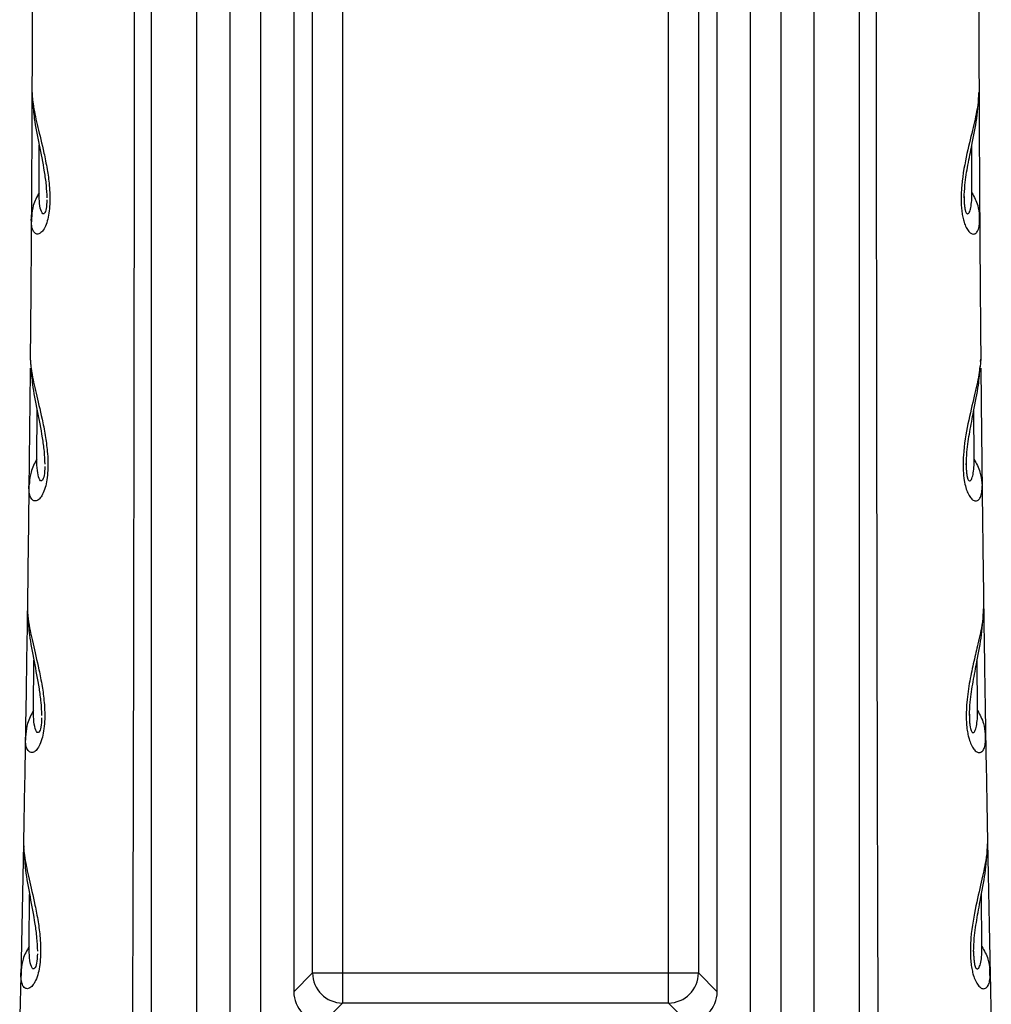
# Model space of a CAD drawing. Header units: millimetres. Extents: x 13 to 546, y 13 to 419.
# Tile 14 of 23: x 310 to 342, y 214 to 247. Entities that reach past the tile are written whole.
import ezdxf

# ---------------------------------------------------------------- set-up
doc = ezdxf.new("R2010")
doc.units = ezdxf.units.MM
doc.header["$LTSCALE"] = 2

msp = doc.modelspace()

# ---------------------------------------------------------------- linework, layer by layer
for p, q in [((316.783, 212.875), (316.783, 284.075)), ((317.78, 284.075), (317.78, 212.875)), ((333.985, 212.875), (333.985, 284.075)), ((334.981, 284.075), (334.981, 212.875)), ((318.882, 282.479), (318.882, 214.471)), ((332.882, 214.471), (332.882, 282.479)), ((319.502, 215.091), (319.502, 281.859)), ((320.498, 281.859), (320.498, 215.091)), ((331.266, 215.091), (331.266, 281.859)), ((332.262, 281.859), (332.262, 215.091)), ((314.182, 212.975), (314.182, 281.47)), ((315.682, 212.975), (315.682, 281.47)), ((336.082, 212.975), (336.082, 281.47)), ((337.582, 212.975), (337.582, 281.47)), ((310.23, 244.198), (310.24, 244.09)), ((310.463, 240.887), (310.467, 242.462)), ((341.301, 240.887), (341.297, 242.462)), ((310.22, 240.104), (310.207, 240.011)), ((310.211, 240.135), (310.216, 239.923)), ((341.544, 240.104), (341.558, 240.011)), ((341.549, 239.923), (341.554, 240.135)), ((310.173, 235.414), (310.183, 235.304)), ((341.584, 235.302), (341.591, 235.382)), ((310.39, 232.074), (310.399, 233.696)), ((341.374, 232.074), (341.366, 233.698)), ((310.142, 231.293), (310.127, 231.199)), ((341.623, 231.293), (341.637, 231.199)), ((310.077, 227.132), (310.086, 227.017)), ((310.278, 223.764), (310.291, 225.434)), ((341.487, 223.764), (341.474, 225.434)), ((310.015, 223.016), (310.018, 222.801)), ((341.746, 222.801), (341.749, 223.016)), ((310.024, 222.984), (310.01, 222.891)), ((341.74, 222.984), (341.755, 222.891)), ((309.949, 219.361), (309.958, 219.24)), ((310.134, 215.967), (310.152, 217.681)), ((341.63, 215.967), (341.612, 217.681)), ((309.876, 215.187), (309.861, 215.094)), ((309.867, 215.22), (309.869, 215.003)), ((341.888, 215.188), (341.903, 215.094)), ((341.895, 215.002), (341.897, 215.22)), ((319.502, 215.091), (318.882, 214.471)), ((320.498, 215.091), (320.498, 214.095)), ((320.498, 215.091), (331.266, 215.091)), ((331.266, 215.091), (332.262, 215.091)), ((332.882, 214.471), (332.262, 215.091)), ((341.903, 215.094), (341.942, 213.355)), ((319.878, 213.475), (320.498, 214.095)), ((331.266, 214.095), (320.498, 214.095)), ((331.266, 214.095), (331.886, 213.475))]:
    msp.add_line(p, q)
at = {"flags": 128}
for points in [[(319.502, 215.091), (319.535, 215.091), (319.602, 215.091), (319.698, 215.091), (319.823, 215.091), (319.97, 215.091), (320.136, 215.091), (320.314, 215.091), (320.498, 215.091)], [(331.266, 214.095), (331.266, 214.128), (331.266, 214.195), (331.266, 214.291), (331.266, 214.416), (331.266, 214.563), (331.266, 214.729), (331.266, 214.907), (331.266, 215.091)]]:
    msp.add_lwpolyline(points, dxfattribs=at)
for centre, start, end in [((320.507, 215.1), 180.508, 269.4919), ((331.257, 215.1), 270.508, 359.4919)]:
    msp.add_arc(centre, 1.005, start, end)
for centre, major_axis, end_param in [((319.886, 214.479), (-0.712, -0.712), 7.064765), ((331.878, 214.479), (0.712, -0.712), 7.064769)]:
    msp.add_ellipse(centre, major_axis=major_axis, ratio=0.992433, start_param=5.501554, end_param=end_param)
for points, knots in [([(313.557, 212.907), (313.561, 213.744), (313.568, 215.391), (313.576, 217.822), (313.582, 220.171), (313.588, 222.439), (313.592, 224.625), (313.596, 226.73), (313.599, 228.752), (313.606, 233.052), (313.615, 239.64), (313.619, 248.543), (313.617, 257.441), (313.61, 264.893), (313.601, 270.828), (313.591, 274.764), (313.587, 279.17), (313.576, 282.128), (313.568, 284.114)], [0, 0, 0, 0, 0.03527, 0.069392, 0.102366, 0.134191, 0.164867, 0.194393, 0.222771, 0.25, 0.375349, 0.5, 0.624725, 0.75, 0.813998, 0.875, 0.916087, 1, 1, 1, 1]), ([(338.207, 212.907), (338.204, 213.713), (338.196, 215.515), (338.187, 218.505), (338.178, 222.068), (338.17, 226.203), (338.159, 232.129), (338.15, 239.64), (338.145, 248.57), (338.147, 257.468), (338.155, 265.38), (338.165, 271.947), (338.175, 276.885), (338.184, 280.83), (338.193, 283.129), (338.197, 284.114)], [0, 0, 0, 0, 0.03395, 0.075925, 0.125925, 0.18395, 0.25, 0.375358, 0.5, 0.625858, 0.75, 0.83338, 0.90284, 0.95838, 1, 1, 1, 1]), ([(341.534, 244.889), (341.537, 244.077), (341.543, 242.454), (341.553, 240.825), (341.558, 240.011)], [0, 0, 0, 0, 0.5, 1, 1, 1, 1]), ([(310.228, 244.257), (310.229, 244.215), (310.23, 244.136), (310.241, 244.008), (310.257, 243.875), (310.302, 243.584), (310.413, 243.076), (310.592, 242.364), (310.73, 241.694), (310.798, 241.214), (310.824, 240.819), (310.822, 240.504), (310.794, 240.204), (310.734, 239.931), (310.649, 239.714), (310.547, 239.573), (310.439, 239.509), (310.337, 239.527), (310.259, 239.63), (310.224, 239.76), (310.208, 239.896), (310.207, 239.968), (310.207, 240.011)], [0, 0, 0, 0, 0.033847, 0.062516, 0.094301, 0.125033, 0.249952, 0.374806, 0.441905, 0.499847, 0.532548, 0.562365, 0.593813, 0.624872, 0.66159, 0.702454, 0.749934, 0.808417, 0.874965, 0.937483, 0.96293, 1, 1, 1, 1]), ([(341.536, 244.257), (341.536, 244.217), (341.535, 244.136), (341.525, 244.018), (341.509, 243.884), (341.479, 243.689), (341.426, 243.415), (341.315, 242.932), (341.14, 242.233), (340.982, 241.427), (340.941, 240.824), (340.942, 240.543), (340.961, 240.306), (340.989, 240.115), (341.033, 239.933), (341.096, 239.758), (341.164, 239.646), (341.24, 239.559), (341.333, 239.507), (341.431, 239.531), (341.495, 239.62), (341.529, 239.715), (341.546, 239.804), (341.556, 239.901), (341.557, 239.974), (341.558, 240.011)], [0, 0, 0, 0, 0.0315553, 0.0625555, 0.089346, 0.1251112, 0.187336, 0.2502038, 0.3771778, 0.4995901, 0.5307198, 0.5621059, 0.5830211, 0.60392, 0.6247269, 0.6528205, 0.6872805, 0.7075139, 0.7498244, 0.8148367, 0.8749071, 0.9094921, 0.937453, 0.9685138, 1, 1, 1, 1]), ([(341.044, 240.715), (341.051, 240.857), (341.071, 241.255), (341.173, 241.835), (341.318, 242.574), (341.485, 243.384), (341.517, 243.919), (341.534, 244.198)], [0, 0, 0, 0, 0.091322, 0.255238, 0.438535, 0.706039, 1, 1, 1, 1]), ([(310.258, 243.878), (310.27, 243.701), (310.299, 243.269), (310.459, 242.511), (310.607, 241.764), (310.698, 241.166), (310.713, 240.857), (310.72, 240.715)], [0, 0, 0, 0, 0.207137, 0.507543, 0.77749, 0.897454, 1, 1, 1, 1]), ([(310.463, 240.887), (310.389, 240.748), (310.254, 240.5), (310.231, 240.226), (310.22, 240.104)], [0, 0, 0, 0, 0.5569942, 1, 1, 1, 1]), ([(310.72, 240.652), (310.719, 240.544), (310.711, 240.44), (310.684, 240.283), (310.664, 240.232), (310.625, 240.183), (310.605, 240.182), (310.57, 240.206), (310.554, 240.231), (310.513, 240.327), (310.493, 240.42), (310.468, 240.634), (310.463, 240.756), (310.463, 240.887)], [0, 0, 0, 0, 0.125, 0.125, 0.25, 0.25, 0.375, 0.375, 0.5, 0.5, 0.75, 0.75, 1, 1, 1, 1]), ([(341.046, 240.762), (341.045, 240.704), (341.043, 240.605), (341.051, 240.477), (341.061, 240.399), (341.069, 240.348), (341.079, 240.303), (341.093, 240.256), (341.119, 240.2), (341.151, 240.181), (341.184, 240.195), (341.226, 240.253), (341.268, 240.392), (341.297, 240.616), (341.3, 240.798), (341.301, 240.887)], [0, 0, 0, 0, 0.056772, 0.0951807, 0.1125851, 0.1296477, 0.1470657, 0.1656687, 0.2019141, 0.2750324, 0.3414718, 0.4200394, 0.6037096, 0.8064241, 1, 1, 1, 1]), ([(341.301, 240.887), (341.376, 240.748), (341.51, 240.5), (341.534, 240.226), (341.544, 240.104)], [0, 0, 0, 0, 0.557328, 1, 1, 1, 1]), ([(310.172, 235.472), (310.172, 235.428), (310.173, 235.35), (310.183, 235.224), (310.198, 235.091), (310.243, 234.797), (310.353, 234.287), (310.53, 233.571), (310.666, 232.898), (310.733, 232.414), (310.758, 232.017), (310.756, 231.698), (310.727, 231.393), (310.665, 231.114), (310.577, 230.893), (310.471, 230.749), (310.361, 230.686), (310.257, 230.705), (310.179, 230.811), (310.143, 230.945), (310.129, 231.083), (310.128, 231.156), (310.127, 231.199)], [0, 0, 0, 0, 0.034246, 0.062504, 0.093394, 0.125008, 0.249904, 0.374915, 0.441889, 0.499932, 0.532748, 0.562438, 0.593927, 0.624942, 0.66155, 0.702369, 0.749983, 0.808498, 0.87499, 0.937496, 0.963383, 1, 1, 1, 1]), ([(341.593, 235.472), (341.592, 235.432), (341.592, 235.354), (341.578, 235.186), (341.547, 234.948), (341.485, 234.626), (341.374, 234.136), (341.2, 233.434), (341.039, 232.591), (341.005, 231.983), (341.012, 231.657), (341.038, 231.384), (341.097, 231.133), (341.168, 230.938), (341.238, 230.824), (341.316, 230.735), (341.412, 230.683), (341.511, 230.709), (341.587, 230.816), (341.623, 230.951), (341.636, 231.087), (341.637, 231.162), (341.637, 231.199)], [0, 0, 0, 0, 0.031266, 0.062528, 0.125045, 0.187532, 0.250206, 0.379954, 0.499602, 0.542216, 0.562136, 0.596205, 0.624682, 0.652869, 0.687215, 0.707585, 0.749889, 0.815193, 0.874942, 0.93747, 0.968736, 1, 1, 1, 1]), ([(310.2, 235.098), (310.211, 234.92), (310.237, 234.484), (310.395, 233.719), (310.541, 232.968), (310.631, 232.366), (310.646, 232.053), (310.652, 231.909)], [0, 0, 0, 0, 0.207867, 0.50681, 0.776263, 0.896517, 1, 1, 1, 1]), ([(341.112, 231.889), (341.118, 232.033), (341.135, 232.434), (341.235, 233.017), (341.376, 233.758), (341.526, 234.481), (341.556, 234.937), (341.569, 235.138)], [0, 0, 0, 0, 0.100508, 0.280454, 0.480858, 0.772044, 1, 1, 1, 1]), ([(341.596, 235.09), (341.602, 234.442), (341.615, 233.147), (341.63, 231.848), (341.637, 231.199)], [0, 0, 0, 0, 0.5, 1, 1, 1, 1]), ([(310.39, 232.074), (310.314, 231.936), (310.178, 231.689), (310.153, 231.414), (310.142, 231.293)], [0, 0, 0, 0, 0.5570512, 1, 1, 1, 1]), ([(310.652, 231.836), (310.651, 231.727), (310.643, 231.621), (310.614, 231.459), (310.594, 231.406), (310.553, 231.355), (310.533, 231.354), (310.497, 231.379), (310.481, 231.404), (310.439, 231.503), (310.419, 231.599), (310.394, 231.817), (310.389, 231.941), (310.39, 232.074)], [0, 0, 0, 0, 0.125, 0.125, 0.25, 0.25, 0.375, 0.375, 0.5, 0.5, 0.75, 0.75, 1, 1, 1, 1]), ([(341.114, 231.945), (341.113, 231.888), (341.111, 231.792), (341.119, 231.664), (341.128, 231.584), (341.137, 231.532), (341.147, 231.485), (341.162, 231.433), (341.189, 231.373), (341.222, 231.353), (341.256, 231.367), (341.299, 231.427), (341.342, 231.569), (341.371, 231.798), (341.373, 231.983), (341.374, 232.074)], [0, 0, 0, 0, 0.054766, 0.093498, 0.110791, 0.127516, 0.145022, 0.163609, 0.199978, 0.273247, 0.339785, 0.418613, 0.602715, 0.805794, 1, 1, 1, 1]), ([(341.374, 232.074), (341.45, 231.936), (341.586, 231.689), (341.611, 231.414), (341.623, 231.293)], [0, 0, 0, 0, 0.5578152, 1, 1, 1, 1]), ([(310.076, 227.187), (310.076, 227.145), (310.076, 227.066), (310.086, 226.938), (310.101, 226.804), (310.145, 226.511), (310.254, 226), (310.429, 225.28), (310.564, 224.604), (310.629, 224.119), (310.654, 223.718), (310.651, 223.396), (310.62, 223.087), (310.556, 222.801), (310.465, 222.575), (310.357, 222.429), (310.244, 222.365), (310.138, 222.387), (310.059, 222.496), (310.024, 222.632), (310.01, 222.772), (310.01, 222.847), (310.01, 222.891)], [0, 0, 0, 0, 0.0336284, 0.0625164, 0.0940226, 0.1250342, 0.2499357, 0.3747992, 0.4417903, 0.4998385, 0.5326707, 0.5623573, 0.5939383, 0.624868, 0.6614373, 0.7022249, 0.7499324, 0.8083355, 0.8749639, 0.9374826, 0.9629125, 1, 1, 1, 1]), ([(341.689, 227.187), (341.688, 227.146), (341.688, 227.066), (341.679, 226.948), (341.664, 226.814), (341.636, 226.617), (341.583, 226.34), (341.491, 225.927), (341.368, 225.412), (341.228, 224.772), (341.139, 224.187), (341.113, 223.751), (341.112, 223.537), (341.119, 223.354), (341.134, 223.172), (341.167, 222.979), (341.213, 222.798), (341.279, 222.621), (341.351, 222.504), (341.432, 222.414), (341.529, 222.364), (341.63, 222.392), (341.695, 222.485), (341.728, 222.585), (341.745, 222.676), (341.754, 222.777), (341.755, 222.853), (341.755, 222.891)], [0, 0, 0, 0, 0.031555, 0.062498, 0.088953, 0.124999, 0.18765, 0.249978, 0.338662, 0.421781, 0.499673, 0.532041, 0.553029, 0.562247, 0.586031, 0.60702, 0.624912, 0.652999, 0.687406, 0.707967, 0.750049, 0.815173, 0.875019, 0.909373, 0.937509, 0.968522, 1, 1, 1, 1]), ([(341.218, 223.607), (341.225, 223.753), (341.244, 224.159), (341.344, 224.748), (341.485, 225.495), (341.646, 226.313), (341.673, 226.851), (341.687, 227.133)], [0, 0, 0, 0, 0.093596, 0.258907, 0.44225, 0.708476, 1, 1, 1, 1]), ([(341.688, 227.201), (341.699, 226.486), (341.719, 225.05), (341.743, 223.612), (341.755, 222.891)], [0, 0, 0, 0, 0.498302, 1, 1, 1, 1]), ([(310.102, 226.813), (310.112, 226.635), (310.137, 226.198), (310.292, 225.431), (310.435, 224.676), (310.525, 224.069), (310.539, 223.753), (310.546, 223.607)], [0, 0, 0, 0, 0.20599, 0.504372, 0.774154, 0.895112, 1, 1, 1, 1]), ([(310.278, 223.764), (310.201, 223.627), (310.063, 223.38), (310.036, 223.106), (310.024, 222.984)], [0, 0, 0, 0, 0.556935, 1, 1, 1, 1]), ([(310.546, 223.526), (310.544, 223.415), (310.536, 223.306), (310.506, 223.138), (310.485, 223.083), (310.443, 223.031), (310.422, 223.03), (310.385, 223.055), (310.369, 223.082), (310.326, 223.183), (310.306, 223.281), (310.282, 223.503), (310.277, 223.629), (310.278, 223.764)], [0, 0, 0, 0, 0.125, 0.125, 0.25, 0.25, 0.375, 0.375, 0.5, 0.5, 0.75, 0.75, 1, 1, 1, 1]), ([(341.22, 223.649), (341.219, 223.588), (341.218, 223.487), (341.226, 223.354), (341.235, 223.272), (341.245, 223.205), (341.262, 223.135), (341.284, 223.078), (341.309, 223.044), (341.337, 223.03), (341.368, 223.043), (341.412, 223.104), (341.455, 223.25), (341.484, 223.483), (341.486, 223.672), (341.487, 223.764)], [0, 0, 0, 0, 0.0583, 0.097126, 0.114337, 0.130838, 0.159959, 0.191992, 0.229969, 0.275755, 0.341831, 0.420631, 0.603651, 0.805564, 1, 1, 1, 1]), ([(341.487, 223.764), (341.564, 223.627), (341.702, 223.38), (341.728, 223.105), (341.74, 222.984)], [0, 0, 0, 0, 0.557258, 1, 1, 1, 1]), ([(309.948, 219.414), (309.948, 219.371), (309.948, 219.292), (309.957, 219.164), (309.972, 219.03), (310.015, 218.737), (310.123, 218.223), (310.297, 217.5), (310.43, 216.821), (310.495, 216.333), (310.518, 215.93), (310.514, 215.605), (310.483, 215.291), (310.417, 215), (310.323, 214.769), (310.212, 214.621), (310.096, 214.557), (309.989, 214.581), (309.909, 214.693), (309.874, 214.831), (309.861, 214.974), (309.861, 215.049), (309.861, 215.094)], [0, 0, 0, 0, 0.033612, 0.062516, 0.09401, 0.125034, 0.249936, 0.374803, 0.441819, 0.499844, 0.532651, 0.562361, 0.594041, 0.62487, 0.661366, 0.702115, 0.749934, 0.808296, 0.874964, 0.937483, 0.962902, 1, 1, 1, 1]), ([(341.816, 219.414), (341.817, 219.373), (341.817, 219.292), (341.808, 219.174), (341.793, 219.04), (341.766, 218.843), (341.714, 218.565), (341.606, 218.073), (341.435, 217.364), (341.283, 216.546), (341.246, 215.934), (341.249, 215.642), (341.271, 215.393), (341.303, 215.193), (341.351, 215), (341.421, 214.816), (341.495, 214.697), (341.577, 214.606), (341.677, 214.556), (341.779, 214.586), (341.845, 214.681), (341.878, 214.783), (341.895, 214.876), (341.904, 214.979), (341.903, 215.056), (341.903, 215.094)], [0, 0, 0, 0, 0.031589, 0.06253, 0.088985, 0.125061, 0.187593, 0.250102, 0.378477, 0.499662, 0.531122, 0.562116, 0.583776, 0.604668, 0.624723, 0.65276, 0.687246, 0.707406, 0.749924, 0.814973, 0.874957, 0.909277, 0.937478, 0.968497, 1, 1, 1, 1]), ([(341.815, 219.505), (341.829, 218.775), (341.857, 217.305), (341.888, 215.835), (341.903, 215.094)], [0, 0, 0, 0, 0.496322, 1, 1, 1, 1]), ([(341.356, 215.798), (341.362, 215.947), (341.379, 216.357), (341.478, 216.952), (341.618, 217.707), (341.777, 218.534), (341.802, 219.077), (341.816, 219.36)], [0, 0, 0, 0, 0.093831, 0.259404, 0.442801, 0.708843, 1, 1, 1, 1]), ([(309.973, 219.042), (309.982, 218.862), (310.005, 218.423), (310.158, 217.649), (310.3, 216.89), (310.388, 216.278), (310.402, 215.959), (310.408, 215.811)], [0, 0, 0, 0, 0.205857, 0.503389, 0.773041, 0.894328, 1, 1, 1, 1]), ([(310.134, 215.967), (310.057, 215.83), (309.917, 215.584), (309.889, 215.309), (309.876, 215.187)], [0, 0, 0, 0, 0.5570403, 1, 1, 1, 1]), ([(310.408, 215.726), (310.406, 215.613), (310.398, 215.503), (310.367, 215.33), (310.345, 215.272), (310.301, 215.218), (310.28, 215.218), (310.242, 215.244), (310.225, 215.271), (310.182, 215.375), (310.162, 215.475), (310.138, 215.701), (310.133, 215.829), (310.134, 215.967)], [0, 0, 0, 0, 0.125, 0.125, 0.25, 0.25, 0.375, 0.375, 0.5, 0.5, 0.75, 0.75, 1, 1, 1, 1]), ([(341.358, 215.806), (341.357, 215.76), (341.356, 215.673), (341.365, 215.537), (341.38, 215.419), (341.4, 215.329), (341.424, 215.268), (341.449, 215.233), (341.478, 215.218), (341.51, 215.231), (341.555, 215.294), (341.599, 215.443), (341.628, 215.68), (341.629, 215.873), (341.63, 215.967)], [0, 0, 0, 0, 0.044579, 0.084225, 0.118028, 0.147713, 0.180038, 0.218453, 0.265074, 0.331974, 0.412087, 0.59769, 0.802695, 1, 1, 1, 1]), ([(341.63, 215.967), (341.708, 215.83), (341.848, 215.584), (341.876, 215.309), (341.888, 215.188)], [0, 0, 0, 0, 0.557695, 1, 1, 1, 1])]:
    msp.add_open_spline(points, degree=3, knots=knots)
for points in [[(310.239, 249.317), (310.238, 247.631), (310.234, 245.944), (310.228, 244.257)], [(341.525, 249.317), (341.526, 248.474), (341.528, 246.787), (341.533, 245.101), (341.536, 244.257)], [(310.23, 244.889), (310.225, 243.267), (310.217, 241.641), (310.207, 240.011)], [(310.207, 240.011), (310.197, 238.498), (310.185, 236.985), (310.172, 235.472)], [(341.558, 240.011), (341.563, 239.254), (341.573, 237.741), (341.586, 236.228), (341.593, 235.472)], [(310.168, 235.09), (310.156, 233.795), (310.143, 232.498), (310.127, 231.199)], [(310.127, 231.199), (310.112, 229.862), (310.095, 228.525), (310.076, 227.187)], [(341.637, 231.199), (341.645, 230.531), (341.661, 229.193), (341.679, 227.856), (341.689, 227.187)], [(310.076, 227.201), (310.056, 225.766), (310.034, 224.329), (310.01, 222.891)], [(310.01, 222.891), (309.99, 221.732), (309.97, 220.573), (309.948, 219.414)], [(341.755, 222.891), (341.765, 222.311), (341.784, 221.152), (341.806, 219.993), (341.816, 219.414)], [(309.95, 219.505), (309.922, 218.035), (309.892, 216.565), (309.861, 215.094)], [(309.861, 215.094), (309.849, 214.515), (309.836, 213.935), (309.823, 213.355)]]:
    msp.add_open_spline(points, degree=3)

doc.saveas('drawing.dxf')
